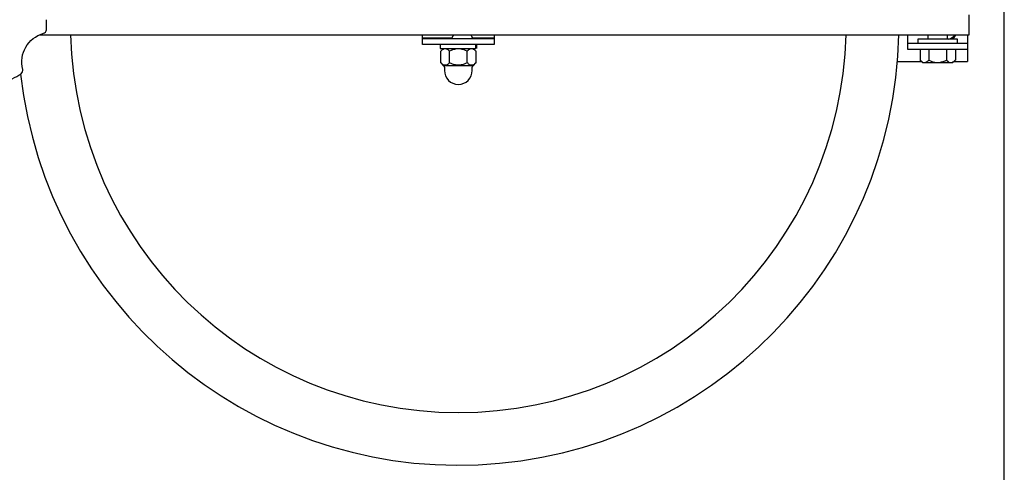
# Model space of a CAD drawing. Extents: x -72 to 51457, y 0 to 26838.
# Tile 127 of 203: x 10115 to 10610, y 8158 to 8385. Entities that reach past the tile are written whole.
import ezdxf

# ---------------------------------------------------------------- set-up
doc = ezdxf.new("R2010")
doc.units = 0
doc.header["$LTSCALE"] = 12
doc.linetypes.add('SOLID_THIN', pattern=[0])
doc.layers.get('0').update_dxf_attribs({"linetype": 'CONTINUOUS'})

# ---------------------------------------------------------------- blocks, each defined once
blk = doc.blocks.new('Vela_Drauf')
at = {"color": 7, "linetype": 'SOLID_THIN', "lineweight": 25}
for p, q in [((10609.76, 7849.18), (10609.76, 9327.68)), ((10592.04, 8377.68), (10592.04, 8387.68)), ((10124.75, 8377.68), (10584.93, 8377.68)), ((10317.25, 8376.18), (10317.25, 8377.68)), ((10353.25, 8377.68), (10353.25, 8376.18)), ((10561.26, 8373.68), (10561.26, 8377.68)), ((10571.26, 8377.68), (10571.26, 8375.38)), ((10581.26, 8375.38), (10581.26, 8377.68)), ((10585.26, 8377.68), (10583.93, 8375.38)), ((10584.93, 8377.68), (10592.04, 8377.68)), ((10591.26, 8377.68), (10591.26, 8373.68)), ((10317.25, 8376.18), (10332.03, 8376.18)), ((10317.25, 8375.68), (10317.25, 8376.18)), ((10317.25, 8372.68), (10317.25, 8375.68)), ((10322.25, 8375.68), (10317.25, 8375.68)), ((10322.25, 8372.68), (10317.25, 8372.68)), ((10348.25, 8375.68), (10322.25, 8375.68)), ((10348.25, 8372.68), (10322.25, 8372.68)), ((10326.15, 8372.68), (10326.15, 8370.68)), ((10342.33, 8376.18), (10353.25, 8376.18)), ((10344.35, 8372.68), (10344.35, 8370.68)), ((10353.25, 8375.68), (10348.25, 8375.68)), ((10353.25, 8372.68), (10348.25, 8372.68)), ((10353.25, 8376.18), (10353.25, 8375.68)), ((10353.25, 8375.68), (10353.25, 8372.68)), ((10561.26, 8373.18), (10561.26, 8373.68)), ((10566.26, 8373.18), (10561.26, 8373.18)), ((10561.26, 8370.18), (10561.26, 8373.18)), ((10566.26, 8375.38), (10566.26, 8373.18)), ((10586.26, 8375.38), (10566.26, 8375.38)), ((10586.26, 8373.18), (10566.26, 8373.18)), ((10586.26, 8373.18), (10586.26, 8375.38)), ((10591.26, 8373.18), (10586.26, 8373.18)), ((10591.26, 8373.68), (10591.26, 8373.18)), ((10591.26, 8373.18), (10591.26, 8370.18)), ((10326.15, 8370.68), (10344.11, 8370.68)), ((10326.37, 8363.48), (10326.37, 8369.39)), ((10326.39, 8369.39), (10326.37, 8369.39)), ((10330.81, 8369.39), (10330.79, 8369.39)), ((10330.81, 8363.48), (10330.81, 8369.39)), ((10330.85, 8369.39), (10330.81, 8369.39)), ((10339.7, 8369.39), (10339.66, 8369.39)), ((10339.7, 8363.48), (10339.7, 8369.39)), ((10339.72, 8369.39), (10339.7, 8369.39)), ((10344.14, 8369.39), (10344.12, 8369.39)), ((10344.14, 8363.48), (10344.14, 8369.39)), ((10566.26, 8370.18), (10561.26, 8370.18)), ((10586.26, 8370.18), (10566.26, 8370.18)), ((10567.37, 8370.18), (10567.37, 8364.85)), ((10571.81, 8370.18), (10571.81, 8364.85)), ((10580.7, 8370.18), (10580.7, 8364.85)), ((10585.14, 8370.18), (10585.14, 8364.85)), ((10591.26, 8370.18), (10586.26, 8370.18)), ((10591.26, 8370.18), (10591.26, 8368.18)), ((10591.26, 8368.18), (10591.26, 8364.18)), ((10326.39, 8363.48), (10326.37, 8363.48)), ((10326.39, 8363.48), (10327.68, 8362.18)), ((10327.68, 8362.18), (10342.82, 8362.18)), ((10330.79, 8363.48), (10330.85, 8363.48)), ((10330.79, 8363.48), (10330.81, 8363.48)), ((10330.85, 8363.48), (10330.81, 8363.48)), ((10339.66, 8363.48), (10339.7, 8363.48)), ((10339.66, 8363.48), (10339.72, 8363.48)), ((10339.72, 8363.48), (10339.7, 8363.48)), ((10342.82, 8362.18), (10344.12, 8363.48)), ((10344.12, 8363.48), (10344.14, 8363.48)), ((10555.98, 8364.18), (10568.06, 8364.18)), ((10567.37, 8364.85), (10567.39, 8364.85)), ((10567.39, 8364.85), (10568.56, 8363.68)), ((10568.56, 8363.68), (10569.59, 8363.68)), ((10569.59, 8363.68), (10576.26, 8363.68)), ((10571.85, 8364.85), (10571.79, 8364.85)), ((10571.79, 8364.85), (10571.81, 8364.85)), ((10571.81, 8364.85), (10571.85, 8364.85)), ((10576.26, 8363.68), (10582.92, 8363.68)), ((10580.72, 8364.85), (10580.66, 8364.85)), ((10580.66, 8364.85), (10580.7, 8364.85)), ((10580.7, 8364.85), (10580.72, 8364.85)), ((10582.92, 8363.68), (10583.95, 8363.68)), ((10583.95, 8363.68), (10585.12, 8364.85)), ((10584.45, 8364.18), (10591.26, 8364.18)), ((10585.12, 8364.85), (10585.14, 8364.85)), ((10328.25, 8361.28), (10328.25, 8359.68)), ((10342.25, 8359.68), (10342.25, 8361.28))]:
    blk.add_line(p, q, dxfattribs=at)
blk.add_lwpolyline([(10342.57, 8375.68, -0.002162), (10342.02, 8376.85), (10341.91, 8377.08, -0.000727), (10341.63, 8377.68)], format="xyb", dxfattribs=at)
blk.add_lwpolyline([(10344.11, 8370.68), (10344.11, 8371.76), (10344.11, 8372.21), (10344.11, 8372.44), (10344.11, 8372.56), (10344.11, 8372.65), (10344.11, 8372.68)], dxfattribs=at)
for centre, radius, start, end in [((10334.76, 8202.68), 400, 95.34, 174.2608), ((10334.76, 8202.68), 397, 99.3744, 178.3), ((10098.26, 8382.68), 30, 355.1286, 4.8714), ((10335.25, 8382.68), 221.5, 186.427, 358.7065), ((10126.16, 8380.31), 2, 285.6191, 355.1286), ((10335.25, 8382.68), 195, 181.4693, 358.5307), ((10579.26, 8382.68), 7.69, 288.4296, 319.4732), ((10327.25, 8361.28), 1, 0, 64.5447), ((10343.25, 8361.28), 1, 115.4553, 180), ((10098.26, 8382.68), 30, 295.1286, 304.8714), ((10114.27, 8359.71), 2, 304.8714, 14.3809), ((10335.25, 8359.68), 7, 180, 0), ((10334.76, 8202.68), 397, 181.7, 278.1083), ((10334.76, 8202.68), 400, 185.7392, 277.9321)]:
    blk.add_arc(centre, radius, start, end, dxfattribs=at)
for points, knots in [([(10116.2, 8360.21), (10115.29, 8364.41), (10115.78, 8368.04), (10117.74, 8371.43), (10119.7, 8374.83), (10122.6, 8377.07), (10126.69, 8378.38)], [0, 0, 0, 0, 1, 1, 1, 2, 2, 2, 2]), ([(10344.35, 8372.61), (10344.36, 8372.53), (10344.35, 8372.51), (10344.32, 8372.45), (10344.3, 8372.42), (10344.29, 8372.41), (10344.29, 8372.38), (10344.28, 8372.34), (10344.28, 8372.33), (10344.26, 8372.33), (10344.23, 8372.33), (10344.17, 8372.46), (10344.12, 8372.62)], [0, 0, 0, 0, 1, 1, 1, 2, 2, 2, 3, 3, 3, 4, 4, 4, 4]), ([(10330.79, 8369.39), (10330.19, 8369.93), (10329.92, 8370.14), (10329.59, 8370.31), (10329.25, 8370.48), (10328.93, 8370.56), (10328.6, 8370.56), (10328.26, 8370.56), (10327.93, 8370.47), (10327.6, 8370.31), (10327.27, 8370.15), (10327, 8369.94), (10326.39, 8369.39)], [0, 0, 0, 0, 1, 1, 1, 2, 2, 2, 3, 3, 3, 4, 4, 4, 4]), ([(10339.66, 8369.39), (10338.46, 8369.93), (10337.92, 8370.14), (10337.24, 8370.31), (10336.58, 8370.48), (10335.93, 8370.56), (10335.26, 8370.56), (10334.6, 8370.56), (10333.93, 8370.47), (10333.28, 8370.31), (10332.62, 8370.15), (10332.07, 8369.94), (10330.85, 8369.39)], [0, 0, 0, 0, 1, 1, 1, 2, 2, 2, 3, 3, 3, 4, 4, 4, 4]), ([(10344.12, 8369.39), (10343.52, 8369.93), (10343.25, 8370.14), (10342.91, 8370.31), (10342.58, 8370.48), (10342.25, 8370.56), (10341.92, 8370.56), (10341.59, 8370.56), (10341.26, 8370.47), (10340.93, 8370.31), (10340.6, 8370.15), (10340.32, 8369.94), (10339.72, 8369.39)], [0, 0, 0, 0, 1, 1, 1, 2, 2, 2, 3, 3, 3, 4, 4, 4, 4]), ([(10330.79, 8363.48), (10330.19, 8362.93), (10329.92, 8362.73), (10329.59, 8362.56), (10329.25, 8362.39), (10328.93, 8362.31), (10328.6, 8362.31), (10328.26, 8362.31), (10327.93, 8362.39), (10327.6, 8362.56), (10327.27, 8362.72), (10327, 8362.93), (10326.39, 8363.48)], [0, 0, 0, 0, 1, 1, 1, 2, 2, 2, 3, 3, 3, 4, 4, 4, 4]), ([(10339.66, 8363.48), (10338.46, 8362.93), (10337.92, 8362.73), (10337.24, 8362.56), (10336.58, 8362.39), (10335.93, 8362.31), (10335.26, 8362.31), (10334.6, 8362.31), (10333.93, 8362.39), (10333.28, 8362.56), (10332.62, 8362.72), (10332.07, 8362.93), (10330.85, 8363.48)], [0, 0, 0, 0, 1, 1, 1, 2, 2, 2, 3, 3, 3, 4, 4, 4, 4]), ([(10344.12, 8363.48), (10343.52, 8362.93), (10343.25, 8362.73), (10342.91, 8362.56), (10342.58, 8362.39), (10342.25, 8362.31), (10341.92, 8362.31), (10341.59, 8362.31), (10341.26, 8362.39), (10340.93, 8362.56), (10340.6, 8362.72), (10340.32, 8362.93), (10339.72, 8363.48)], [0, 0, 0, 0, 1, 1, 1, 2, 2, 2, 3, 3, 3, 4, 4, 4, 4]), ([(10571.85, 8364.85), (10573.04, 8364.32), (10573.57, 8364.11), (10574.23, 8363.94), (10574.9, 8363.77), (10575.42, 8363.7), (10576.26, 8363.68)], [0, 0, 0, 0, 1, 1, 1, 2, 2, 2, 2])]:
    blk.add_open_spline(points, degree=3, knots=knots, dxfattribs=at)
for points in [[(10332.69, 8377.68), (10332.58, 8376.99), (10332.3, 8376.47), (10331.65, 8375.68)], [(10567.39, 8364.85), (10568.39, 8363.95), (10568.82, 8363.72), (10569.59, 8363.68)], [(10569.59, 8363.68), (10569.9, 8363.75), (10570.35, 8363.86), (10570.79, 8364.04), (10571.19, 8364.31), (10571.55, 8364.63), (10571.79, 8364.85)], [(10576.26, 8363.68), (10576.87, 8363.75), (10577.76, 8363.86), (10578.65, 8364.04), (10579.46, 8364.31), (10580.18, 8364.63), (10580.66, 8364.85)], [(10580.72, 8364.85), (10581.71, 8363.95), (10582.15, 8363.72), (10582.92, 8363.68)], [(10582.92, 8363.68), (10583.23, 8363.75), (10583.67, 8363.86), (10584.12, 8364.04), (10584.52, 8364.31), (10584.88, 8364.63), (10585.12, 8364.85)]]:
    blk.add_open_spline(points, degree=3, dxfattribs=at)

msp = doc.modelspace()

# ---------------------------------------------------------------- block references
at = {"lineweight": 0}
msp.add_blockref('Vela_Drauf', (0, 0), dxfattribs=at)

doc.saveas('drawing.dxf')
